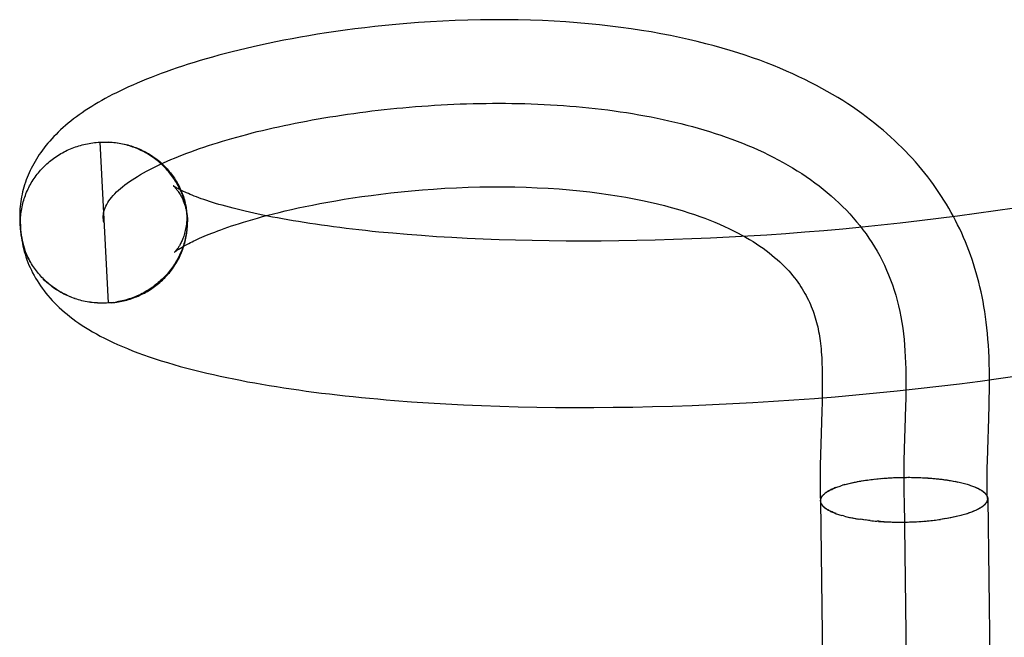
# Model space of a CAD drawing. Header units: inches. Extents: x 0 to 200, y 0 to 129.
# Tile 7 of 98: x 29.9197 to 30.0375, y 48.7506 to 48.8245. Entities that reach past the tile are written whole.
import ezdxf

# ---------------------------------------------------------------- set-up
doc = ezdxf.new("R2010")
doc.units = ezdxf.units.IN
doc.header["$LTSCALE"] = 11
doc.header["$MEASUREMENT"] = 0
doc.linetypes.add('HIDDEN', pattern=[0.2, 0.1, -0.1])
doc.layers.add('DEFAULT_2', color=8, linetype='HIDDEN')

msp = doc.modelspace()

# ---------------------------------------------------------------- linework, layer by layer
at = {"layer": 'DEFAULT_2', "color": 8, "linetype": 'HIDDEN'}
for p, q in [((29.92903, 48.80983), (29.92945, 48.80985)), ((29.92924, 48.80984), (29.92966, 48.80986)), ((29.92924, 48.80984), (29.93024, 48.7906)), ((29.92945, 48.80985), (29.92987, 48.80986)), ((29.92966, 48.80985), (29.93008, 48.80986)), ((29.92987, 48.80985), (29.93029, 48.80986)), ((29.93941, 48.80275), (29.93946, 48.80255)), ((29.93953, 48.80216), (29.93945, 48.8026)), ((29.93949, 48.80242), (29.93957, 48.80196)), ((29.93961, 48.80176), (29.93955, 48.80215)), ((29.93964, 48.80155), (29.93958, 48.80195)), ((30.03868, 48.80195), (30.03643, 48.80162)), ((29.91966, 48.80128), (29.91967, 48.80016)), ((29.93967, 48.80135), (29.93962, 48.80175)), ((29.93969, 48.80115), (29.93964, 48.80154)), ((29.93971, 48.80095), (29.93967, 48.80134)), ((29.93973, 48.80054), (29.9397, 48.80094)), ((29.93974, 48.80034), (29.93971, 48.80073)), ((30.02961, 48.80069), (30.02732, 48.80041)), ((30.03189, 48.80098), (30.02961, 48.80069)), ((30.03416, 48.80129), (30.03189, 48.80098)), ((30.03643, 48.80162), (30.03416, 48.80129)), ((29.91975, 48.79959), (29.91974, 48.80004)), ((29.93974, 48.80014), (29.93974, 48.80034)), ((30.02045, 48.79967), (30.01816, 48.79945)), ((30.02274, 48.7999), (30.02045, 48.79967)), ((30.02503, 48.80015), (30.02274, 48.7999)), ((30.02732, 48.80041), (30.02503, 48.80015)), ((29.96601, 48.79879), (29.96431, 48.79894)), ((29.96775, 48.79866), (29.96601, 48.79879)), ((29.96953, 48.79853), (29.96775, 48.79866)), ((29.97135, 48.79842), (29.96953, 48.79853)), ((29.97321, 48.79832), (29.97135, 48.79842)), ((29.9751, 48.79824), (29.97321, 48.79832)), ((30.0023, 48.79836), (30.00008, 48.79826)), ((30.00453, 48.79847), (30.0023, 48.79836)), ((30.00678, 48.79859), (30.00453, 48.79847)), ((30.00904, 48.79873), (30.00678, 48.79859)), ((30.01131, 48.79889), (30.00904, 48.79873)), ((30.01359, 48.79906), (30.01131, 48.79889)), ((30.01587, 48.79925), (30.01359, 48.79906)), ((30.01816, 48.79945), (30.01587, 48.79925)), ((29.92037, 48.79673), (29.92002, 48.79786)), ((29.97703, 48.79816), (29.9751, 48.79824)), ((29.97899, 48.7981), (29.97703, 48.79816)), ((29.98098, 48.79806), (29.97899, 48.7981)), ((29.98301, 48.79802), (29.98098, 48.79806)), ((29.98506, 48.798), (29.98301, 48.79802)), ((29.98713, 48.798), (29.98506, 48.798)), ((29.98924, 48.798), (29.98713, 48.798)), ((29.99136, 48.79803), (29.98924, 48.798)), ((29.99351, 48.79806), (29.99136, 48.79803)), ((29.99568, 48.79811), (29.99351, 48.79806)), ((29.99787, 48.79818), (29.99568, 48.79811)), ((30.00008, 48.79826), (29.99787, 48.79818)), ((29.93065, 48.79062), (29.93024, 48.7906)), ((29.93085, 48.79064), (29.93045, 48.79061)), ((29.93066, 48.79063), (29.93106, 48.79067)), ((29.93087, 48.79066), (29.93127, 48.7907)), ((30.03707, 48.78159), (30.03954, 48.78195)), ((30.02963, 48.78064), (30.03211, 48.78094)), ((30.03211, 48.78094), (30.03459, 48.78126)), ((30.03459, 48.78126), (30.03707, 48.78159)), ((30.01568, 48.7797), (30.01566, 48.7787)), ((30.01723, 48.77938), (30.0197, 48.7796)), ((30.0197, 48.7796), (30.02218, 48.77983)), ((30.02218, 48.77983), (30.02466, 48.78008)), ((30.02466, 48.78008), (30.02715, 48.78035)), ((30.02715, 48.78035), (30.02963, 48.78064)), ((29.96652, 48.77878), (29.96858, 48.77865)), ((29.96858, 48.77865), (29.97066, 48.77852)), ((29.97066, 48.77852), (29.97278, 48.77841)), ((29.97278, 48.77841), (29.97493, 48.77832)), ((29.97493, 48.77832), (29.9771, 48.77824)), ((29.99775, 48.77826), (30.00014, 48.77834)), ((30.00014, 48.77834), (30.00255, 48.77844)), ((30.00255, 48.77844), (30.00497, 48.77855)), ((30.00497, 48.77855), (30.0074, 48.77869)), ((30.0074, 48.77869), (30.00984, 48.77884)), ((30.00984, 48.77884), (30.0123, 48.779)), ((30.0123, 48.779), (30.01476, 48.77918)), ((30.01476, 48.77918), (30.01723, 48.77938)), ((30.01566, 48.7787), (30.01563, 48.77766)), ((30.02565, 48.77834), (30.02561, 48.77686)), ((30.03561, 48.77679), (30.03566, 48.7784)), ((29.9771, 48.77824), (29.9793, 48.77818)), ((29.9793, 48.77818), (29.98153, 48.77813)), ((29.98153, 48.77813), (29.98378, 48.7781)), ((29.98378, 48.7781), (29.98606, 48.77809)), ((29.98606, 48.77809), (29.98836, 48.77809)), ((29.98836, 48.77809), (29.99068, 48.77811)), ((29.99068, 48.77811), (29.99301, 48.77814)), ((29.99301, 48.77814), (29.99537, 48.77819)), ((29.99537, 48.77819), (29.99775, 48.77826)), ((30.01563, 48.77766), (30.0155, 48.77371)), ((30.02561, 48.77686), (30.02549, 48.77313)), ((30.03549, 48.77303), (30.03561, 48.77679)), ((30.0155, 48.77371), (30.01547, 48.77246)), ((30.01547, 48.77246), (30.01544, 48.77114)), ((30.02549, 48.77313), (30.02545, 48.77165)), ((30.03545, 48.77163), (30.03549, 48.77303)), ((30.0184, 48.76887), (30.01825, 48.76882)), ((30.01828, 48.76883), (30.01843, 48.76887)), ((30.0184, 48.76887), (30.01859, 48.76891)), ((30.01855, 48.76891), (30.01875, 48.76896)), ((30.0187, 48.76895), (30.01892, 48.769)), ((30.01886, 48.76899), (30.01908, 48.76904)), ((30.01902, 48.76903), (30.01926, 48.76908)), ((30.01918, 48.76906), (30.01943, 48.76912)), ((30.01935, 48.7691), (30.01961, 48.76915)), ((30.01952, 48.76914), (30.01979, 48.76919)), ((30.02112, 48.76941), (30.01986, 48.76921)), ((30.02112, 48.76941), (30.0213, 48.76944)), ((30.0213, 48.76944), (30.02151, 48.76947)), ((30.02149, 48.76946), (30.02171, 48.76949)), ((30.02168, 48.76949), (30.02191, 48.76951)), ((30.02187, 48.76951), (30.02212, 48.76954)), ((30.02206, 48.76953), (30.02232, 48.76956)), ((30.02226, 48.76955), (30.02253, 48.76958)), ((30.02245, 48.76957), (30.02274, 48.7696)), ((30.02265, 48.76959), (30.02295, 48.76962)), ((30.02285, 48.76961), (30.02316, 48.76963)), ((30.02304, 48.76962), (30.02337, 48.76965)), ((30.02324, 48.76964), (30.02345, 48.76965)), ((30.02337, 48.76965), (30.02365, 48.76967)), ((30.02358, 48.76966), (30.02385, 48.76968)), ((30.0238, 48.76967), (30.02405, 48.76969)), ((30.02423, 48.7697), (30.02444, 48.76971)), ((30.02508, 48.76973), (30.02531, 48.76973)), ((30.02528, 48.76973), (30.02553, 48.76973)), ((30.02549, 48.76973), (30.02575, 48.76973)), ((30.02571, 48.76974), (30.02596, 48.76973)), ((30.02747, 48.7697), (30.02771, 48.76969)), ((30.02768, 48.76969), (30.02793, 48.76968)), ((30.02789, 48.76968), (30.02815, 48.76967)), ((30.0281, 48.76967), (30.02836, 48.76966)), ((30.02831, 48.76965), (30.02858, 48.76964)), ((30.02852, 48.76964), (30.02879, 48.76962)), ((30.02873, 48.76962), (30.029, 48.76961)), ((30.02893, 48.76961), (30.02921, 48.76959)), ((30.02913, 48.76959), (30.02942, 48.76957)), ((30.02933, 48.76957), (30.02962, 48.76954)), ((30.02953, 48.76955), (30.02983, 48.76952)), ((30.02973, 48.76952), (30.03003, 48.7695)), ((30.02993, 48.7695), (30.03022, 48.76947)), ((30.03012, 48.76948), (30.03042, 48.76944)), ((30.03031, 48.76945), (30.03062, 48.76942)), ((30.0305, 48.76943), (30.03081, 48.76939)), ((30.03069, 48.7694), (30.03099, 48.76936)), ((30.03087, 48.76937), (30.03105, 48.76934)), ((30.03099, 48.76936), (30.03123, 48.76931)), ((30.03118, 48.76933), (30.03141, 48.76928)), ((30.03136, 48.76929), (30.03158, 48.76924)), ((30.03154, 48.76926), (30.03175, 48.76921)), ((30.03172, 48.76922), (30.03192, 48.76917)), ((30.01585, 48.76768), (30.01594, 48.76774)), ((30.01828, 48.76883), (30.01811, 48.76878)), ((30.03314, 48.76886), (30.03328, 48.76882)), ((30.03328, 48.76882), (30.03344, 48.76877)), ((30.03341, 48.76877), (30.03358, 48.76873)), ((30.03354, 48.76873), (30.03371, 48.76868)), ((30.03367, 48.76868), (30.03383, 48.76863)), ((30.03379, 48.76863), (30.03395, 48.76858)), ((30.03391, 48.76859), (30.03407, 48.76853)), ((30.01582, 48.76763), (30.01574, 48.76757)), ((30.01579, 48.76762), (30.01588, 48.76768)), ((30.02549, 48.76706), (30.02755, 48.60429)), ((30.03358, 48.76558), (30.03341, 48.76552)), ((30.03371, 48.76563), (30.03354, 48.76557)), ((30.03384, 48.76568), (30.03367, 48.76562)), ((30.03396, 48.76573), (30.03379, 48.76567)), ((30.03407, 48.76578), (30.03391, 48.76572)), ((30.03419, 48.76584), (30.03403, 48.76577)), ((30.01821, 48.76513), (30.01806, 48.76518)), ((30.01836, 48.76509), (30.01818, 48.76513)), ((30.01833, 48.76509), (30.01852, 48.76505)), ((30.01848, 48.76505), (30.01868, 48.76501)), ((30.01863, 48.76501), (30.01884, 48.76498)), ((30.01879, 48.76498), (30.01901, 48.76494)), ((30.01894, 48.76494), (30.01917, 48.7649)), ((30.01911, 48.76491), (30.01935, 48.76487)), ((30.01927, 48.76487), (30.01952, 48.76484)), ((30.01944, 48.76484), (30.0197, 48.7648)), ((30.01961, 48.76481), (30.01988, 48.76477)), ((30.01978, 48.76478), (30.02007, 48.76474)), ((30.01996, 48.76475), (30.02013, 48.76472)), ((30.02031, 48.76469), (30.02007, 48.76474)), ((30.0205, 48.76467), (30.02025, 48.76471)), ((30.02068, 48.76464), (30.02044, 48.76468)), ((30.02087, 48.76462), (30.02063, 48.76466)), ((30.02106, 48.76459), (30.02083, 48.76463)), ((30.02125, 48.76457), (30.02102, 48.76461)), ((30.02144, 48.76455), (30.02122, 48.76458)), ((30.02283, 48.76444), (30.02309, 48.76443)), ((30.02304, 48.76442), (30.0233, 48.76442)), ((30.02324, 48.76441), (30.02352, 48.76441)), ((30.02345, 48.7644), (30.02373, 48.7644)), ((30.02366, 48.7644), (30.02395, 48.76439)), ((30.02386, 48.76439), (30.02417, 48.76438)), ((30.02407, 48.76438), (30.02439, 48.76438)), ((30.02428, 48.76438), (30.02461, 48.76438)), ((30.02449, 48.76437), (30.02483, 48.76438)), ((30.0247, 48.76437), (30.02505, 48.76437)), ((30.02491, 48.76437), (30.02527, 48.76438)), ((30.02513, 48.76437), (30.02549, 48.76438)), ((30.02534, 48.76437), (30.02569, 48.76438)), ((30.02555, 48.76437), (30.0259, 48.76438)), ((30.02576, 48.76438), (30.0261, 48.76439)), ((30.02597, 48.76438), (30.0263, 48.7644)), ((30.02618, 48.76439), (30.02651, 48.7644)), ((30.02639, 48.7644), (30.02671, 48.76441)), ((30.0266, 48.7644), (30.02691, 48.76442)), ((30.02681, 48.76441), (30.02712, 48.76443)), ((30.02702, 48.76442), (30.02732, 48.76444)), ((30.02723, 48.76444), (30.02752, 48.76446)), ((30.02744, 48.76445), (30.02772, 48.76447)), ((30.02764, 48.76446), (30.02792, 48.76449)), ((30.02785, 48.76448), (30.02811, 48.7645)), ((30.02805, 48.7645), (30.02831, 48.76452)), ((30.02826, 48.76451), (30.0285, 48.76454)), ((30.02846, 48.76453), (30.0287, 48.76456)), ((30.02866, 48.76455), (30.02889, 48.76458)), ((30.02886, 48.76457), (30.02908, 48.7646)), ((30.03106, 48.7649), (30.02983, 48.76469)), ((30.03141, 48.76497), (30.03119, 48.76492)), ((30.03158, 48.76501), (30.03137, 48.76496)), ((30.03175, 48.76504), (30.03155, 48.765)), ((30.03192, 48.76508), (30.03173, 48.76504)), ((30.03209, 48.76512), (30.0319, 48.76508))]:
    msp.add_line(p, q, dxfattribs=at)
for points in [[(30.03566, 48.7784), (30.03567, 48.77922), (30.03568, 48.78005), (30.03569, 48.78088), (30.03569, 48.7817), (30.03568, 48.78251), (30.03566, 48.7833), (30.03564, 48.78407), (30.0356, 48.78482), (30.03556, 48.78556), (30.03551, 48.78627), (30.03545, 48.78696), (30.03538, 48.78764), (30.03531, 48.7883), (30.03523, 48.78894), (30.03513, 48.78957), (30.03503, 48.79019), (30.03493, 48.79079), (30.03481, 48.79137), (30.03469, 48.79195), (30.03456, 48.79252), (30.03442, 48.79309), (30.03428, 48.79364), (30.03412, 48.79419), (30.03396, 48.79474), (30.03379, 48.79528), (30.03361, 48.79581), (30.03342, 48.79635), (30.03323, 48.79688), (30.03302, 48.7974), (30.03281, 48.79793), (30.03259, 48.79844), (30.03237, 48.79895), (30.03213, 48.79946), (30.03189, 48.79996), (30.03163, 48.80046), (30.03138, 48.80095), (30.03111, 48.80144), (30.03083, 48.80193), (30.03055, 48.80241), (30.03025, 48.80289), (30.02995, 48.80336), (30.02964, 48.80383), (30.02932, 48.8043), (30.029, 48.80477), (30.02866, 48.80523), (30.02832, 48.80568), (30.02796, 48.80613), (30.0276, 48.80658), (30.02723, 48.80703), (30.02685, 48.80747), (30.02646, 48.80791), (30.02606, 48.80834), (30.02564, 48.80877), (30.02522, 48.8092), (30.02479, 48.80962), (30.02435, 48.81004), (30.0239, 48.81046), (30.02343, 48.81087), (30.02296, 48.81128), (30.02247, 48.81169), (30.02197, 48.81209), (30.02146, 48.81249), (30.02094, 48.81289), (30.02041, 48.81328), (30.01986, 48.81367), (30.0193, 48.81406), (30.01873, 48.81444), (30.01814, 48.81481), (30.01754, 48.81519), (30.01692, 48.81555), (30.01629, 48.81592), (30.01564, 48.81628), (30.01498, 48.81664), (30.0143, 48.81699), (30.0136, 48.81734), (30.01288, 48.81768), (30.01215, 48.81802), (30.0114, 48.81835), (30.01063, 48.81868), (30.00984, 48.81901), (30.00903, 48.81932), (30.0082, 48.81964), (30.00735, 48.81994), (30.00647, 48.82024), (30.00558, 48.82053), (30.00466, 48.82082), (30.00371, 48.8211), (30.00274, 48.82137), (30.00175, 48.82163), (30.00073, 48.82189), (29.99968, 48.82214), (29.9986, 48.82237), (29.99751, 48.8226), (29.99638, 48.82282), (29.99523, 48.82303), (29.99404, 48.82322), (29.99283, 48.82341), (29.9916, 48.82358), (29.99033, 48.82374), (29.98904, 48.82388), (29.98772, 48.82401), (29.98637, 48.82413), (29.98501, 48.82423), (29.98362, 48.82432), (29.98221, 48.82439), (29.98078, 48.82444), (29.97932, 48.82448), (29.97784, 48.8245), (29.97634, 48.8245), (29.97481, 48.82448), (29.97328, 48.82445), (29.97176, 48.8244), (29.97027, 48.82433), (29.9688, 48.82425), (29.96738, 48.82416), (29.966, 48.82405), (29.96468, 48.82394), (29.96339, 48.82381), (29.96215, 48.82368), (29.96094, 48.82354), (29.95976, 48.8234), (29.95861, 48.82325), (29.95748, 48.82309), (29.95638, 48.82292), (29.95531, 48.82275), (29.95426, 48.82258), (29.95324, 48.8224), (29.95225, 48.82222), (29.95127, 48.82203), (29.95032, 48.82185), (29.9494, 48.82165), (29.94849, 48.82146), (29.94761, 48.82126), (29.94675, 48.82106), (29.94591, 48.82086), (29.94509, 48.82065), (29.94429, 48.82045), (29.9435, 48.82024), (29.94273, 48.82002), (29.94198, 48.81981), (29.94125, 48.8196), (29.94053, 48.81938), (29.93983, 48.81916), (29.93915, 48.81894), (29.93849, 48.81872), (29.93784, 48.8185), (29.9372, 48.81827), (29.93659, 48.81805), (29.93598, 48.81782), (29.9354, 48.8176), (29.93483, 48.81737), (29.93427, 48.81714), (29.93373, 48.81691), (29.9332, 48.81668), (29.93269, 48.81645), (29.93219, 48.81622), (29.93171, 48.81599), (29.93124, 48.81576), (29.93078, 48.81553), (29.93033, 48.8153), (29.9299, 48.81506), (29.92948, 48.81483), (29.92906, 48.81459), (29.92866, 48.81435), (29.92827, 48.81411), (29.92788, 48.81387), (29.92751, 48.81362), (29.92714, 48.81337), (29.92679, 48.81312), (29.92644, 48.81287), (29.92611, 48.81262), (29.92578, 48.81236), (29.92546, 48.8121), (29.92515, 48.81184), (29.92485, 48.81158), (29.92456, 48.81132), (29.92428, 48.81105), (29.92401, 48.81078), (29.92375, 48.81052), (29.9235, 48.81025), (29.92326, 48.80998), (29.92303, 48.80971), (29.9228, 48.80943), (29.92259, 48.80916), (29.92239, 48.80889), (29.92219, 48.80862), (29.922, 48.80835), (29.92183, 48.80808), (29.92166, 48.80781), (29.92149, 48.80754), (29.92134, 48.80726), (29.92119, 48.80699), (29.92105, 48.80671), (29.92091, 48.80644), (29.92079, 48.80616), (29.92067, 48.80588), (29.92055, 48.8056), (29.92045, 48.80532), (29.92035, 48.80504)], [(29.92974, 48.80022), (29.92969, 48.80041), (29.92967, 48.8006), (29.92965, 48.80079), (29.92965, 48.80098), (29.92967, 48.80117), (29.9297, 48.80136), (29.92974, 48.80156), (29.9298, 48.80177), (29.92987, 48.80198), (29.92997, 48.80219), (29.93008, 48.8024), (29.9302, 48.80261), (29.93034, 48.80282), (29.93049, 48.80303), (29.93066, 48.80324), (29.93084, 48.80346), (29.93104, 48.80367), (29.93125, 48.80388), (29.93148, 48.80409), (29.93171, 48.8043), (29.93197, 48.80451), (29.93223, 48.80472), (29.93252, 48.80492), (29.93281, 48.80513), (29.93311, 48.80534), (29.93343, 48.80555), (29.93377, 48.80575), (29.93411, 48.80596), (29.93447, 48.80616), (29.93484, 48.80636), (29.93522, 48.80656), (29.93561, 48.80677), (29.93601, 48.80697), (29.93643, 48.80716), (29.93685, 48.80736), (29.93729, 48.80756), (29.93774, 48.80775), (29.9382, 48.80794), (29.93867, 48.80814), (29.93915, 48.80833), (29.93964, 48.80851), (29.94014, 48.8087), (29.94065, 48.80888), (29.94117, 48.80907), (29.9417, 48.80925), (29.94224, 48.80943), (29.94278, 48.8096), (29.94334, 48.80978), (29.94391, 48.80995), (29.94448, 48.81012), (29.94506, 48.81029), (29.94565, 48.81046), (29.94625, 48.81062), (29.94685, 48.81078), (29.94747, 48.81094), (29.94809, 48.8111), (29.94872, 48.81125), (29.94935, 48.8114), (29.95, 48.81155), (29.95064, 48.81169), (29.9513, 48.81183), (29.95196, 48.81197), (29.95263, 48.81211), (29.9533, 48.81224), (29.95398, 48.81237), (29.95467, 48.8125), (29.95536, 48.81262), (29.95606, 48.81274), (29.95676, 48.81286), (29.95747, 48.81297), (29.95818, 48.81308), (29.9589, 48.81319), (29.95962, 48.81329), (29.96034, 48.81339), (29.96107, 48.81348), (29.9618, 48.81358), (29.96254, 48.81366), (29.96328, 48.81375), (29.96402, 48.81383), (29.96477, 48.8139), (29.96552, 48.81397), (29.96627, 48.81404), (29.96703, 48.8141), (29.96779, 48.81416), (29.96855, 48.81421), (29.96931, 48.81426), (29.97007, 48.81431), (29.97084, 48.81435), (29.9716, 48.81439), (29.97237, 48.81442), (29.97314, 48.81444), (29.97391, 48.81446), (29.97469, 48.81448), (29.97546, 48.81449), (29.97623, 48.8145), (29.977, 48.8145), (29.97778, 48.8145), (29.97855, 48.81449), (29.97932, 48.81448), (29.9801, 48.81446), (29.98087, 48.81443), (29.98164, 48.8144), (29.98241, 48.81437), (29.98318, 48.81433), (29.98395, 48.81428), (29.98472, 48.81423), (29.98548, 48.81417), (29.98624, 48.81411), (29.98701, 48.81404), (29.98776, 48.81396), (29.98852, 48.81388), (29.98928, 48.81379), (29.99003, 48.8137), (29.99078, 48.8136), (29.99152, 48.81349), (29.99226, 48.81338), (29.993, 48.81326), (29.99374, 48.81313), (29.99447, 48.813), (29.9952, 48.81286), (29.99592, 48.81272), (29.99664, 48.81257), (29.99735, 48.81241), (29.99806, 48.81224), (29.99877, 48.81207), (29.99947, 48.81189), (30.00016, 48.81171), (30.00085, 48.81152), (30.00153, 48.81132), (30.00221, 48.81111), (30.00288, 48.81089), (30.00355, 48.81067), (30.00421, 48.81044), (30.00486, 48.81021), (30.00551, 48.80996), (30.00615, 48.80971), (30.00678, 48.80945), (30.00741, 48.80919), (30.00802, 48.80891), (30.00864, 48.80863), (30.00924, 48.80834), (30.00983, 48.80804), (30.01042, 48.80773), (30.011, 48.80742), (30.01157, 48.8071), (30.01213, 48.80677), (30.01268, 48.80643), (30.01323, 48.80608), (30.01376, 48.80573), (30.01429, 48.80536), (30.0148, 48.80499), (30.01531, 48.80461), (30.01581, 48.80422), (30.01629, 48.80383), (30.01677, 48.80342), (30.01723, 48.803), (30.01769, 48.80258), (30.01813, 48.80215), (30.01857, 48.80171), (30.01899, 48.80125), (30.0194, 48.80079), (30.0198, 48.80032), (30.02019, 48.79985), (30.02056, 48.79936), (30.02093, 48.79886), (30.02128, 48.79836), (30.02162, 48.79784), (30.02194, 48.79731), (30.02226, 48.79678), (30.02256, 48.79624), (30.02285, 48.79568), (30.02312, 48.79512), (30.02338, 48.79454), (30.02363, 48.79396), (30.02387, 48.79337), (30.02409, 48.79276), (30.02429, 48.79215), (30.02448, 48.79152), (30.02466, 48.79089), (30.02482, 48.79025), (30.02497, 48.78959), (30.0251, 48.78893), (30.02522, 48.78825)], [(29.91974, 48.80005), (29.91974, 48.80025), (29.91974, 48.80045), (29.91975, 48.80066), (29.91976, 48.80086), (29.91978, 48.80107), (29.9198, 48.80127), (29.91983, 48.80148), (29.91986, 48.80168), (29.9199, 48.80188), (29.91994, 48.80209), (29.91998, 48.80229), (29.92003, 48.80249), (29.92008, 48.80269), (29.92014, 48.80289), (29.9202, 48.80309), (29.92027, 48.80328), (29.92034, 48.80348), (29.92041, 48.80367), (29.92049, 48.80386), (29.92058, 48.80405), (29.92066, 48.80424), (29.92076, 48.80442), (29.92085, 48.80461), (29.92095, 48.80479), (29.92105, 48.80497), (29.92116, 48.80515), (29.92127, 48.80533), (29.92139, 48.8055), (29.92151, 48.80567), (29.92163, 48.80584), (29.92176, 48.806), (29.92189, 48.80617), (29.92202, 48.80633), (29.92216, 48.80649), (29.9223, 48.80664), (29.92244, 48.80679), (29.92259, 48.80694), (29.92274, 48.80709), (29.9229, 48.80723), (29.92305, 48.80737), (29.92321, 48.80751), (29.92338, 48.80764), (29.92354, 48.80777), (29.92371, 48.80789), (29.92388, 48.80802), (29.92406, 48.80814), (29.92423, 48.80825), (29.92441, 48.80836), (29.92459, 48.80847), (29.92478, 48.80858), (29.92496, 48.80868), (29.92515, 48.80877), (29.92534, 48.80887), (29.92553, 48.80895), (29.92573, 48.80904), (29.92592, 48.80912), (29.92612, 48.8092), (29.92632, 48.80927), (29.92652, 48.80934), (29.92673, 48.8094), (29.92693, 48.80946), (29.92714, 48.80952), (29.92734, 48.80957), (29.92755, 48.80962), (29.92776, 48.80966), (29.92797, 48.8097), (29.92818, 48.80973), (29.92839, 48.80976), (29.9286, 48.80979), (29.92881, 48.80981), (29.92903, 48.80983)], [(29.93009, 48.80985), (29.9305, 48.80985), (29.93071, 48.80983), (29.93092, 48.80981), (29.93113, 48.80979), (29.93134, 48.80977), (29.93155, 48.80973), (29.93176, 48.8097), (29.93196, 48.80966), (29.93217, 48.80962), (29.93237, 48.80957), (29.93258, 48.80952), (29.93278, 48.80946), (29.93298, 48.8094), (29.93318, 48.80933), (29.93337, 48.80926), (29.93357, 48.80919), (29.93376, 48.80912), (29.93396, 48.80903), (29.93415, 48.80895), (29.93433, 48.80886), (29.93452, 48.80877), (29.9347, 48.80867), (29.93489, 48.80857), (29.93507, 48.80847), (29.93524, 48.80836), (29.93542, 48.80825), (29.93559, 48.80814), (29.93576, 48.80802), (29.93593, 48.80789), (29.93609, 48.80777), (29.93625, 48.80764), (29.93641, 48.80751), (29.93657, 48.80737), (29.93672, 48.80724), (29.93687, 48.80709), (29.93701, 48.80695), (29.93716, 48.8068), (29.9373, 48.80665), (29.93743, 48.8065), (29.93756, 48.80634), (29.93769, 48.80618), (29.93782, 48.80602), (29.93794, 48.80586), (29.93806, 48.80569), (29.93817, 48.80552), (29.93828, 48.80535), (29.93839, 48.80518), (29.93849, 48.805), (29.93859, 48.80482), (29.93869, 48.80464), (29.93878, 48.80446), (29.93887, 48.80427), (29.93895, 48.80409), (29.93903, 48.8039), (29.9391, 48.80371), (29.93917, 48.80352), (29.93924, 48.80333), (29.9393, 48.80313), (29.93936, 48.80294), (29.93941, 48.80275)], [(29.93949, 48.80236), (29.93944, 48.80255), (29.93939, 48.80275), (29.93933, 48.80295), (29.93927, 48.80314), (29.9392, 48.80334), (29.93913, 48.80353), (29.93905, 48.80372), (29.93897, 48.80391), (29.93889, 48.8041), (29.9388, 48.80428), (29.93871, 48.80447), (29.93862, 48.80465), (29.93852, 48.80483), (29.93841, 48.80501), (29.93831, 48.80518), (29.9382, 48.80536), (29.93808, 48.80553), (29.93796, 48.8057), (29.93784, 48.80586), (29.93772, 48.80603), (29.93759, 48.80619), (29.93745, 48.80635), (29.93732, 48.8065), (29.93718, 48.80666), (29.93703, 48.80681), (29.93689, 48.80695), (29.93674, 48.8071), (29.93659, 48.80724), (29.93643, 48.80738), (29.93627, 48.80751), (29.93611, 48.80764), (29.93595, 48.80777), (29.93578, 48.8079), (29.93561, 48.80802), (29.93544, 48.80814), (29.93526, 48.80825), (29.93508, 48.80836), (29.9349, 48.80847), (29.93472, 48.80857), (29.93454, 48.80867), (29.93435, 48.80877), (29.93416, 48.80886), (29.93397, 48.80895), (29.93378, 48.80903), (29.93358, 48.80911), (29.93339, 48.80919), (29.93319, 48.80926), (29.93299, 48.80933), (29.93279, 48.80939), (29.93259, 48.80945), (29.93238, 48.80951), (29.93218, 48.80956), (29.93197, 48.80961), (29.93176, 48.80965), (29.93156, 48.80969), (29.93135, 48.80973), (29.93114, 48.80976), (29.93093, 48.80978), (29.93072, 48.80981), (29.93051, 48.80982), (29.9303, 48.80984)], [(29.92035, 48.80504), (29.92025, 48.80475), (29.92017, 48.80447), (29.92009, 48.80418), (29.92001, 48.80389), (29.91995, 48.80361), (29.91989, 48.80332), (29.91983, 48.80303), (29.91979, 48.80274), (29.91975, 48.80245), (29.91972, 48.80215), (29.91969, 48.80186), (29.91967, 48.80157), (29.91966, 48.80128)], [(29.93806, 48.8046), (29.93804, 48.80461), (29.93803, 48.80462), (29.93804, 48.80461), (29.93805, 48.8046), (29.93807, 48.80458), (29.9381, 48.80456), (29.93813, 48.80453), (29.93817, 48.80449), (29.93821, 48.80444), (29.93826, 48.80439), (29.93832, 48.80433), (29.93837, 48.80427), (29.93843, 48.80419), (29.9385, 48.80411), (29.93856, 48.80402), (29.93863, 48.80392), (29.93871, 48.80381), (29.93878, 48.8037), (29.93885, 48.80357), (29.93893, 48.80344), (29.93901, 48.80329), (29.93908, 48.80314), (29.93916, 48.80298), (29.93923, 48.8028), (29.93931, 48.80261), (29.93938, 48.80242), (29.93944, 48.80221), (29.9395, 48.802), (29.93956, 48.80177), (29.93961, 48.80154), (29.93965, 48.80129), (29.93969, 48.80104), (29.93971, 48.80079)], [(29.96431, 48.79894), (29.96265, 48.79909), (29.96184, 48.79917), (29.96104, 48.79926), (29.96025, 48.79935), (29.95947, 48.79943), (29.95871, 48.79953), (29.95796, 48.79962), (29.95721, 48.79971), (29.95649, 48.79981), (29.95577, 48.79991), (29.95507, 48.80001), (29.95437, 48.80012), (29.9537, 48.80022), (29.95303, 48.80033), (29.95238, 48.80044), (29.95174, 48.80055), (29.95112, 48.80066), (29.95051, 48.80077), (29.94991, 48.80088), (29.94933, 48.801), (29.94876, 48.80111), (29.94821, 48.80123), (29.94767, 48.80135), (29.94715, 48.80146), (29.94664, 48.80158), (29.94614, 48.8017), (29.94566, 48.80182), (29.9452, 48.80194), (29.94475, 48.80205), (29.94432, 48.80217), (29.9439, 48.80229), (29.94349, 48.8024), (29.9431, 48.80252), (29.94273, 48.80263), (29.94237, 48.80275), (29.94203, 48.80286), (29.9417, 48.80297), (29.94139, 48.80308), (29.94109, 48.80318), (29.94081, 48.80329), (29.94055, 48.80339), (29.94029, 48.80349), (29.94006, 48.80359), (29.93984, 48.80368), (29.93963, 48.80377), (29.93944, 48.80385), (29.93926, 48.80394), (29.93909, 48.80402), (29.93894, 48.80409), (29.9388, 48.80416), (29.93868, 48.80423), (29.93856, 48.80429), (29.93846, 48.80435), (29.93837, 48.8044), (29.93829, 48.80444), (29.93823, 48.80449), (29.93817, 48.80452), (29.93813, 48.80455), (29.93809, 48.80458), (29.93806, 48.8046), (29.93806, 48.8046)], [(29.93818, 48.79667), (29.93818, 48.79667), (29.93819, 48.79668), (29.93821, 48.79669), (29.93823, 48.79671), (29.93825, 48.79673), (29.93828, 48.79675), (29.93832, 48.79678), (29.93836, 48.79681), (29.93842, 48.79685), (29.93848, 48.79689), (29.93854, 48.79694), (29.93862, 48.79699), (29.93871, 48.79705), (29.9388, 48.79711), (29.9389, 48.79717), (29.93902, 48.79724), (29.93914, 48.79731), (29.93927, 48.79739), (29.93942, 48.79747), (29.93957, 48.79756), (29.93973, 48.79764), (29.93991, 48.79773), (29.94009, 48.79783), (29.94029, 48.79792), (29.9405, 48.79803), (29.94071, 48.79813), (29.94095, 48.79824), (29.94119, 48.79835), (29.94145, 48.79846), (29.94173, 48.79858), (29.94202, 48.7987), (29.94232, 48.79883), (29.94265, 48.79896), (29.94299, 48.79909), (29.94335, 48.79923), (29.94373, 48.79937), (29.94413, 48.79951), (29.94456, 48.79966), (29.945, 48.79981), (29.94546, 48.79996), (29.94595, 48.80012), (29.94645, 48.80027), (29.94698, 48.80044), (29.94754, 48.8006), (29.94812, 48.80076), (29.94873, 48.80093), (29.94936, 48.8011), (29.95003, 48.80127), (29.95072, 48.80144), (29.95144, 48.80162), (29.9522, 48.80179), (29.95299, 48.80197), (29.95382, 48.80215), (29.95468, 48.80232), (29.95558, 48.8025), (29.95651, 48.80267), (29.95748, 48.80284), (29.95848, 48.80301), (29.95952, 48.80317), (29.96059, 48.80333), (29.96171, 48.80348), (29.96286, 48.80363), (29.96406, 48.80377), (29.96529, 48.8039), (29.96655, 48.80402), (29.96785, 48.80414), (29.96918, 48.80423), (29.97054, 48.80432), (29.97191, 48.80439), (29.97331, 48.80444), (29.97471, 48.80448), (29.97611, 48.8045), (29.97751, 48.8045), (29.97889, 48.80448), (29.98025, 48.80445), (29.98159, 48.80439), (29.98291, 48.80432), (29.9842, 48.80424), (29.98546, 48.80414), (29.98668, 48.80402), (29.98786, 48.80389), (29.989, 48.80375), (29.99009, 48.80359), (29.99116, 48.80343), (29.99219, 48.80325), (29.99319, 48.80307), (29.99416, 48.80287), (29.99509, 48.80267), (29.99598, 48.80246), (29.99682, 48.80225), (29.99761, 48.80204), (29.99835, 48.80183), (29.99906, 48.80161), (29.99974, 48.8014), (30.0004, 48.80118), (30.00103, 48.80096), (30.00164, 48.80073), (30.00225, 48.8005), (30.00284, 48.80026), (30.00341, 48.80002), (30.00398, 48.79977), (30.00452, 48.79951), (30.00505, 48.79925), (30.00556, 48.79899), (30.00605, 48.79873), (30.00652, 48.79847), (30.00697, 48.7982), (30.00741, 48.79794), (30.00782, 48.79767), (30.00822, 48.7974), (30.0086, 48.79714), (30.00897, 48.79687), (30.00932, 48.7966), (30.00966, 48.79633), (30.00999, 48.79606), (30.0103, 48.79579), (30.0106, 48.79552), (30.01088, 48.79525), (30.01116, 48.79498), (30.01142, 48.79471), (30.01167, 48.79443), (30.01191, 48.79416), (30.01214, 48.79389), (30.01236, 48.79362), (30.01257, 48.79335), (30.01277, 48.79308), (30.01295, 48.79281), (30.01313, 48.79254), (30.0133, 48.79228), (30.01346, 48.79201), (30.01362, 48.79174), (30.01376, 48.79148), (30.0139, 48.79121), (30.01403, 48.79095), (30.01416, 48.79068), (30.01427, 48.79042), (30.01438, 48.79016), (30.01449, 48.78989), (30.01459, 48.78963), (30.01468, 48.78936), (30.01477, 48.78909), (30.01485, 48.78882), (30.01493, 48.78855), (30.01501, 48.78827), (30.01508, 48.788), (30.01514, 48.78773), (30.0152, 48.78746), (30.01525, 48.78719), (30.0153, 48.78691), (30.01535, 48.78663), (30.01539, 48.78635), (30.01543, 48.78605), (30.01547, 48.78575), (30.01551, 48.78543), (30.01554, 48.7851), (30.01557, 48.78476), (30.01559, 48.78441), (30.01562, 48.78405), (30.01564, 48.78367), (30.01565, 48.78328), (30.01567, 48.78287), (30.01568, 48.78245), (30.01568, 48.78202), (30.01569, 48.78158), (30.01569, 48.78113), (30.01569, 48.78066), (30.01569, 48.78019), (30.01568, 48.7797)], [(29.93953, 48.80223), (29.93956, 48.80204), (29.93959, 48.80185), (29.93961, 48.80166), (29.93963, 48.80147), (29.93964, 48.80131)], [(29.93964, 48.80131), (29.93965, 48.80111), (29.93965, 48.80089), (29.93965, 48.80068), (29.93964, 48.80046), (29.93962, 48.80025), (29.9396, 48.80005), (29.93958, 48.79984), (29.93955, 48.79965), (29.93951, 48.79946), (29.93947, 48.79928), (29.93943, 48.7991), (29.93939, 48.79893), (29.93934, 48.79877), (29.93929, 48.79861), (29.93924, 48.79847), (29.93918, 48.79832), (29.93913, 48.79819), (29.93908, 48.79806), (29.93902, 48.79794), (29.93897, 48.79783), (29.93891, 48.79772), (29.93886, 48.79762), (29.93881, 48.79753), (29.93876, 48.79744), (29.93871, 48.79735), (29.93866, 48.79728), (29.93861, 48.7972), (29.93856, 48.79713), (29.93852, 48.79707), (29.93847, 48.79701), (29.93843, 48.79696), (29.9384, 48.79691), (29.93836, 48.79687), (29.93833, 48.79683), (29.9383, 48.79679), (29.93827, 48.79676), (29.93825, 48.79673), (29.93823, 48.79671), (29.93821, 48.7967), (29.9382, 48.79668), (29.93819, 48.79667), (29.93818, 48.79667)], [(29.93968, 48.80114), (29.93973, 48.80053), (29.93974, 48.80029)], [(29.91967, 48.80016), (29.91969, 48.79994), (29.91971, 48.79969), (29.91974, 48.79943), (29.91977, 48.79917), (29.91981, 48.79891), (29.91985, 48.79866), (29.9199, 48.7984), (29.91997, 48.79806)], [(29.91974, 48.80004), (29.91975, 48.79975), (29.91976, 48.79941), (29.91979, 48.79908), (29.91982, 48.79874), (29.91986, 48.79841), (29.91991, 48.79808), (29.91998, 48.79774), (29.92004, 48.79741), (29.92012, 48.79708), (29.92021, 48.79676), (29.9203, 48.79643), (29.92041, 48.79611), (29.92052, 48.79578), (29.92064, 48.79546), (29.92077, 48.79514), (29.92091, 48.79483), (29.92106, 48.79451), (29.92121, 48.7942), (29.92138, 48.79389), (29.92156, 48.79358), (29.92174, 48.79327), (29.92193, 48.79297), (29.92214, 48.79266), (29.92235, 48.79236), (29.92257, 48.79207), (29.9228, 48.79177), (29.92304, 48.79148), (29.92329, 48.79119), (29.92355, 48.7909), (29.92382, 48.79062), (29.9241, 48.79034), (29.92439, 48.79006), (29.92469, 48.78978), (29.92501, 48.78951), (29.92533, 48.78924), (29.92566, 48.78897), (29.92601, 48.78871), (29.92637, 48.78844), (29.92674, 48.78818), (29.92712, 48.78792), (29.92752, 48.78767), (29.92794, 48.78741), (29.92837, 48.78715), (29.92883, 48.7869), (29.9293, 48.78664), (29.92979, 48.78639), (29.9303, 48.78613), (29.93083, 48.78588), (29.93138, 48.78563), (29.93196, 48.78538), (29.93255, 48.78513), (29.93317, 48.78488), (29.93381, 48.78464), (29.93447, 48.7844), (29.93515, 48.78416), (29.93586, 48.78392), (29.93659, 48.78369), (29.93733, 48.78346), (29.93809, 48.78323), (29.93887, 48.78301), (29.93965, 48.7828), (29.94044, 48.7826), (29.94124, 48.7824), (29.94203, 48.78221), (29.94283, 48.78202), (29.94364, 48.78184), (29.94445, 48.78167), (29.94527, 48.7815), (29.94609, 48.78134), (29.94693, 48.78118), (29.94778, 48.78103), (29.94863, 48.78088), (29.9495, 48.78073), (29.95037, 48.78059), (29.95125, 48.78045), (29.95214, 48.78032), (29.95304, 48.78019), (29.95395, 48.78006), (29.95487, 48.77994), (29.95579, 48.77982), (29.95672, 48.77971), (29.95766, 48.7796), (29.95862, 48.77949), (29.95957, 48.77939), (29.96054, 48.77929), (29.96152, 48.7792), (29.9625, 48.77911), (29.96349, 48.77902), (29.96449, 48.77894), (29.96652, 48.77878)], [(29.91994, 48.79823), (29.9199, 48.79839), (29.91987, 48.79856), (29.91985, 48.79873), (29.91982, 48.7989), (29.9198, 48.79907), (29.91978, 48.79924), (29.91977, 48.79942), (29.91975, 48.79959)], [(29.93108, 48.79069), (29.93147, 48.79073), (29.93167, 48.79077), (29.93188, 48.79081), (29.93208, 48.79085), (29.93228, 48.7909), (29.93248, 48.79095), (29.93268, 48.79101), (29.93287, 48.79107), (29.93307, 48.79113), (29.93327, 48.7912), (29.93346, 48.79128), (29.93365, 48.79135), (29.93384, 48.79143), (29.93403, 48.79152), (29.93421, 48.7916), (29.9344, 48.79169), (29.93458, 48.79179), (29.93476, 48.79189), (29.93494, 48.79199), (29.93511, 48.7921), (29.93529, 48.7922), (29.93546, 48.79232), (29.93563, 48.79243), (29.93579, 48.79255), (29.93596, 48.79267), (29.93612, 48.7928), (29.93628, 48.79293), (29.93643, 48.79306), (29.93658, 48.7932), (29.93673, 48.79333), (29.93688, 48.79348), (29.93702, 48.79362), (29.93716, 48.79377), (29.9373, 48.79392), (29.93744, 48.79407), (29.93757, 48.79422), (29.93769, 48.79438), (29.93782, 48.79454), (29.93794, 48.7947), (29.93805, 48.79487), (29.93817, 48.79504), (29.93828, 48.79521), (29.93838, 48.79538), (29.93849, 48.79555), (29.93858, 48.79573), (29.93868, 48.7959), (29.93877, 48.79608), (29.93886, 48.79626), (29.93894, 48.79645), (29.93902, 48.79663), (29.93909, 48.79682), (29.93916, 48.797), (29.93923, 48.79719), (29.93929, 48.79738), (29.93935, 48.79758), (29.93941, 48.79777), (29.93946, 48.79796), (29.93951, 48.79816), (29.93955, 48.79835), (29.93959, 48.79855), (29.93962, 48.79874), (29.93965, 48.79894), (29.93967, 48.79914), (29.9397, 48.79934), (29.93971, 48.79954), (29.93972, 48.79974), (29.93973, 48.79994), (29.93974, 48.80014)], [(29.93971, 48.80053), (29.93971, 48.80032), (29.93971, 48.80011), (29.9397, 48.79991), (29.93969, 48.7997), (29.93967, 48.7995), (29.93965, 48.79929), (29.93962, 48.79909), (29.93959, 48.79889), (29.93955, 48.79868), (29.93951, 48.79848), (29.93947, 48.79828), (29.93942, 48.79808), (29.93937, 48.79788), (29.93931, 48.79768), (29.93925, 48.79748), (29.93918, 48.79728), (29.93911, 48.79709), (29.93904, 48.7969), (29.93896, 48.7967), (29.93887, 48.79651), (29.93879, 48.79632), (29.9387, 48.79614), (29.9386, 48.79595), (29.9385, 48.79577), (29.9384, 48.79559), (29.93829, 48.79541), (29.93818, 48.79523), (29.93806, 48.79506), (29.93794, 48.79488), (29.93782, 48.79471), (29.93769, 48.79455), (29.93756, 48.79438), (29.93743, 48.79422), (29.93729, 48.79406), (29.93715, 48.7939), (29.93701, 48.79375), (29.93686, 48.7936), (29.93671, 48.79345), (29.93656, 48.79331), (29.9364, 48.79316), (29.93624, 48.79303), (29.93608, 48.79289), (29.93591, 48.79276), (29.93575, 48.79263), (29.93557, 48.7925), (29.9354, 48.79238), (29.93523, 48.79227), (29.93505, 48.79215), (29.93487, 48.79204), (29.93468, 48.79193), (29.9345, 48.79183), (29.93431, 48.79173), (29.93412, 48.79163), (29.93393, 48.79154), (29.93373, 48.79145), (29.93354, 48.79137), (29.93334, 48.79129), (29.93314, 48.79122), (29.93294, 48.79114), (29.93274, 48.79108), (29.93253, 48.79101), (29.93233, 48.79095), (29.93212, 48.7909), (29.93192, 48.79085), (29.93171, 48.7908), (29.9315, 48.79076), (29.93129, 48.79072)], [(29.91995, 48.79814), (29.92001, 48.79789), (29.92002, 48.79786)], [(29.9263, 48.79112), (29.92611, 48.79119), (29.92591, 48.79126), (29.92572, 48.79134), (29.92553, 48.79142), (29.92534, 48.79151), (29.92515, 48.7916), (29.92496, 48.79169), (29.92478, 48.79179), (29.92459, 48.79189), (29.92442, 48.79199), (29.92424, 48.7921), (29.92406, 48.79221), (29.92389, 48.79232), (29.92372, 48.79244), (29.92355, 48.79256), (29.92339, 48.79269), (29.92323, 48.79282), (29.92307, 48.79295), (29.92292, 48.79308), (29.92276, 48.79322), (29.92261, 48.79336), (29.92247, 48.79351), (29.92232, 48.79366), (29.92218, 48.79381), (29.92205, 48.79396), (29.92192, 48.79411), (29.92179, 48.79427), (29.92166, 48.79443), (29.92154, 48.7946), (29.92142, 48.79476), (29.9213, 48.79493), (29.92119, 48.7951), (29.92109, 48.79528), (29.92098, 48.79545), (29.92088, 48.79563), (29.92079, 48.79581), (29.9207, 48.79599), (29.92061, 48.79617), (29.92052, 48.79636), (29.92044, 48.79654), (29.92037, 48.79673)], [(29.9213, 48.79492), (29.92119, 48.79509), (29.92108, 48.79527), (29.92098, 48.79544), (29.92088, 48.79562), (29.92078, 48.7958), (29.92069, 48.79598), (29.92061, 48.79617), (29.92052, 48.79635), (29.92044, 48.79654), (29.92037, 48.79673)], [(29.93044, 48.79061), (29.93002, 48.79058), (29.92981, 48.79058), (29.9296, 48.79057), (29.92939, 48.79057), (29.92918, 48.79058), (29.92897, 48.79059), (29.92876, 48.7906), (29.92855, 48.79062), (29.92834, 48.79064), (29.92813, 48.79067), (29.92792, 48.7907), (29.92772, 48.79074), (29.92751, 48.79078), (29.9273, 48.79082), (29.9271, 48.79087), (29.9269, 48.79092), (29.9267, 48.79098), (29.9265, 48.79104), (29.9263, 48.7911), (29.9261, 48.79117), (29.9259, 48.79124), (29.92571, 48.79132), (29.92552, 48.7914), (29.92533, 48.79149), (29.92514, 48.79158), (29.92495, 48.79167), (29.92477, 48.79176), (29.92459, 48.79186), (29.92441, 48.79197), (29.92423, 48.79208), (29.92405, 48.79219), (29.92388, 48.7923), (29.92371, 48.79242), (29.92355, 48.79254), (29.92338, 48.79267), (29.92322, 48.7928), (29.92306, 48.79293), (29.92291, 48.79306), (29.92275, 48.7932), (29.9226, 48.79334), (29.92246, 48.79349)], [(29.93024, 48.7906), (29.93003, 48.79058), (29.92981, 48.79058), (29.9296, 48.79058), (29.92939, 48.79058), (29.92918, 48.79059), (29.92897, 48.7906), (29.92876, 48.79061), (29.92855, 48.79063), (29.92834, 48.79065), (29.92814, 48.79068), (29.92793, 48.79071)], [(30.02522, 48.78825), (30.02532, 48.78759), (30.0254, 48.78692), (30.02548, 48.78624), (30.02554, 48.78555), (30.02558, 48.78486), (30.02562, 48.78415), (30.02565, 48.78344), (30.02567, 48.78273), (30.02568, 48.78201), (30.02569, 48.78128), (30.02569, 48.78055), (30.02568, 48.77982), (30.02567, 48.77908), (30.02565, 48.77834)], [(30.02545, 48.77165), (30.02544, 48.77091), (30.02543, 48.77009), (30.02543, 48.76928), (30.02543, 48.76847), (30.02544, 48.76767), (30.02547, 48.76688), (30.0255, 48.76609)], [(30.03546, 48.7672), (30.03544, 48.76775), (30.03543, 48.76836), (30.03543, 48.76899), (30.03543, 48.76963), (30.03543, 48.77028), (30.03544, 48.77095), (30.03545, 48.77163)], [(30.01544, 48.77114), (30.01543, 48.77045), (30.01543, 48.76974), (30.01543, 48.769), (30.01543, 48.76824), (30.01545, 48.76746), (30.01546, 48.76691)], [(30.01969, 48.76917), (30.01997, 48.76922), (30.02015, 48.76926), (30.02034, 48.76929)], [(30.02053, 48.76932), (30.02072, 48.76936), (30.02092, 48.76938), (30.02112, 48.76941)], [(30.02401, 48.76969), (30.02426, 48.7697), (30.02446, 48.76971), (30.02467, 48.76972), (30.02487, 48.76972), (30.02508, 48.76973)], [(30.02594, 48.76974), (30.02616, 48.76974), (30.02638, 48.76973), (30.02661, 48.76973), (30.02683, 48.76973), (30.02705, 48.76972), (30.02727, 48.76971), (30.02749, 48.7697)], [(30.03189, 48.76919), (30.03207, 48.76915), (30.03223, 48.76911), (30.0324, 48.76907), (30.03256, 48.76903), (30.03271, 48.76899), (30.03287, 48.76895), (30.03302, 48.76891), (30.03316, 48.76886), (30.0333, 48.76882)], [(30.01591, 48.76773), (30.01601, 48.7678), (30.01608, 48.76786), (30.01616, 48.76791), (30.01624, 48.76797), (30.01633, 48.76802), (30.01642, 48.76808), (30.01651, 48.76813), (30.01661, 48.76819), (30.01672, 48.76824), (30.01683, 48.76829), (30.01694, 48.76834), (30.01705, 48.7684), (30.01717, 48.76845), (30.0173, 48.7685), (30.01743, 48.76855), (30.01756, 48.7686), (30.0177, 48.76864), (30.01784, 48.76869), (30.01798, 48.76874), (30.01813, 48.76878)], [(30.01731, 48.76851), (30.01719, 48.76846), (30.01707, 48.76841), (30.01696, 48.76836), (30.01685, 48.76831), (30.01674, 48.76826), (30.01664, 48.76821), (30.01654, 48.76816), (30.01645, 48.76811), (30.01636, 48.76806), (30.01627, 48.768), (30.01619, 48.76795), (30.01611, 48.7679), (30.01604, 48.76784), (30.01597, 48.76779)], [(30.03402, 48.76854), (30.03418, 48.76848), (30.03429, 48.76843), (30.0344, 48.76838), (30.0345, 48.76833), (30.03459, 48.76827), (30.03468, 48.76822), (30.03477, 48.76816), (30.03485, 48.76811), (30.03492, 48.76805), (30.035, 48.768), (30.03506, 48.76794), (30.03513, 48.76788), (30.03518, 48.76783), (30.03524, 48.76777), (30.03528, 48.76771), (30.03533, 48.76765), (30.03536, 48.76759), (30.0354, 48.76753), (30.03542, 48.76747), (30.03545, 48.76741), (30.03546, 48.76735), (30.03548, 48.76729), (30.03548, 48.76723), (30.03549, 48.76718)], [(30.03413, 48.76849), (30.03424, 48.76844), (30.03434, 48.76839), (30.03444, 48.76834), (30.03453, 48.76829), (30.03462, 48.76824), (30.03471, 48.76818), (30.03479, 48.76813), (30.03486, 48.76808), (30.03493, 48.76802), (30.035, 48.76797), (30.03506, 48.76791), (30.03512, 48.76786), (30.03518, 48.7678), (30.03523, 48.76775), (30.03527, 48.76769), (30.03531, 48.76763), (30.03535, 48.76758), (30.03538, 48.76752), (30.0354, 48.76746), (30.03542, 48.7674), (30.03544, 48.76735), (30.03545, 48.76729), (30.03546, 48.76723), (30.03546, 48.7672)], [(30.01569, 48.76751), (30.01565, 48.76746), (30.01561, 48.7674), (30.01558, 48.76734), (30.01555, 48.76729), (30.01552, 48.76723), (30.0155, 48.76717), (30.01548, 48.76712), (30.01547, 48.76706), (30.01546, 48.767), (30.01546, 48.76695), (30.01546, 48.76691)], [(30.01546, 48.76691), (30.01546, 48.76689), (30.01547, 48.76683), (30.01548, 48.76678), (30.01549, 48.76672), (30.01551, 48.76667), (30.01553, 48.76661), (30.01556, 48.76655), (30.01559, 48.7665), (30.01563, 48.76644), (30.01567, 48.76639), (30.01572, 48.76633), (30.01577, 48.76628), (30.01582, 48.76622), (30.01588, 48.76617), (30.01594, 48.76612), (30.01601, 48.76606), (30.01608, 48.76601), (30.01616, 48.76596), (30.01623, 48.76591), (30.01632, 48.76586), (30.01641, 48.76581), (30.0165, 48.76576), (30.01659, 48.76571), (30.01669, 48.76566), (30.0168, 48.76561), (30.0169, 48.76556), (30.01702, 48.76552), (30.01713, 48.76547), (30.01725, 48.76543), (30.01737, 48.76538), (30.0175, 48.76534), (30.01763, 48.76529), (30.01776, 48.76525), (30.0179, 48.76521), (30.01804, 48.76517)], [(30.01549, 48.76693), (30.01549, 48.76698), (30.0155, 48.76704), (30.01551, 48.7671), (30.01552, 48.76716), (30.01554, 48.76722), (30.01557, 48.76728), (30.0156, 48.76734), (30.01563, 48.76739), (30.01567, 48.76745), (30.01572, 48.76751), (30.01577, 48.76757)], [(30.01737, 48.7654), (30.01724, 48.76544), (30.01712, 48.76549), (30.017, 48.76554), (30.01688, 48.76559), (30.01677, 48.76564), (30.01667, 48.76569), (30.01657, 48.76574), (30.01647, 48.76579), (30.01638, 48.76584), (30.01629, 48.7659), (30.0162, 48.76595), (30.01612, 48.76601), (30.01605, 48.76606), (30.01598, 48.76612), (30.01591, 48.76617), (30.01585, 48.76623), (30.0158, 48.76628), (30.01574, 48.76634), (30.0157, 48.7664), (30.01565, 48.76645), (30.01562, 48.76651), (30.01558, 48.76657), (30.01556, 48.76663), (30.01553, 48.76669), (30.01551, 48.76675), (30.0155, 48.7668), (30.01549, 48.76686), (30.01549, 48.76692), (30.01549, 48.76693)], [(30.01549, 48.76693), (30.01734, 48.62127), (30.01735, 48.62011), (30.01736, 48.61895)], [(30.03546, 48.7672), (30.03546, 48.76717), (30.03546, 48.76711), (30.03545, 48.76705), (30.03544, 48.767), (30.03542, 48.76694), (30.0354, 48.76688), (30.03538, 48.76682), (30.03535, 48.76676), (30.03531, 48.76671), (30.03527, 48.76665), (30.03523, 48.76659), (30.03518, 48.76653), (30.03512, 48.76648), (30.03507, 48.76642), (30.035, 48.76636), (30.03494, 48.76631), (30.03487, 48.76625), (30.03479, 48.7662), (30.03471, 48.76614), (30.03462, 48.76609), (30.03453, 48.76603), (30.03444, 48.76598), (30.03434, 48.76593), (30.03424, 48.76587), (30.03414, 48.76582)], [(30.03549, 48.76718), (30.03549, 48.76717), (30.03548, 48.76711), (30.03548, 48.76705), (30.03546, 48.76699), (30.03545, 48.76693), (30.03542, 48.76687), (30.0354, 48.76681), (30.03536, 48.76675), (30.03533, 48.76669), (30.03528, 48.76664), (30.03524, 48.76658), (30.03519, 48.76652), (30.03513, 48.76646), (30.03507, 48.7664), (30.035, 48.76634), (30.03493, 48.76628), (30.03485, 48.76623), (30.03477, 48.76617), (30.03468, 48.76611), (30.03459, 48.76606), (30.0345, 48.766), (30.0344, 48.76595), (30.0343, 48.76589), (30.03419, 48.76584)], [(30.03549, 48.76718), (30.03733, 48.62152), (30.03735, 48.62036), (30.03736, 48.61919)], [(30.033, 48.76538), (30.03286, 48.76534), (30.03271, 48.76529), (30.03256, 48.76525), (30.0324, 48.76521), (30.03225, 48.76516), (30.03209, 48.76512)], [(30.03331, 48.76548), (30.03317, 48.76543), (30.03302, 48.76538)], [(30.03345, 48.76553), (30.03328, 48.76547), (30.03314, 48.76543)], [(30.02144, 48.76455), (30.02163, 48.76453), (30.02183, 48.76451), (30.02203, 48.7645), (30.02223, 48.76448)], [(30.02266, 48.76445), (30.02245, 48.76447), (30.02224, 48.76448)], [(30.02243, 48.76446), (30.02263, 48.76445), (30.02287, 48.76444)], [(30.02906, 48.76459), (30.02925, 48.76462), (30.02945, 48.76464), (30.02964, 48.76467), (30.02983, 48.76469)], [(30.03043, 48.76479), (30.03023, 48.76475), (30.03003, 48.76472), (30.02983, 48.76469)], [(30.03123, 48.76493), (30.031, 48.76489), (30.03081, 48.76485), (30.03062, 48.76482)]]:
    msp.add_lwpolyline(points, dxfattribs=at)

doc.saveas('drawing.dxf')
